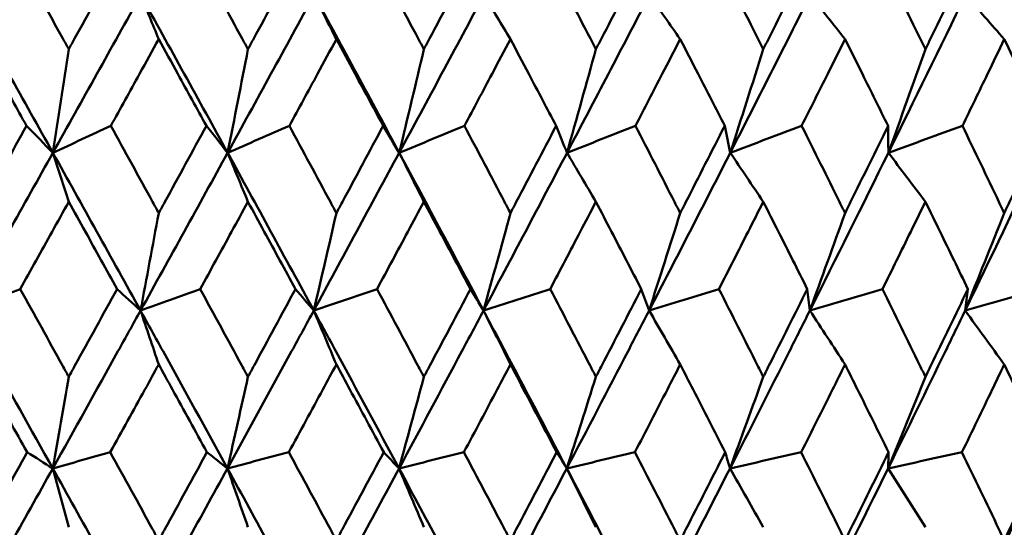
# Model space of a CAD drawing. Header units: millimetres. Extents: x 113 to 2969, y 62 to 2427.
# Tile 53 of 256: x 681.32 to 688.01, y 147.13 to 150.58. Entities that reach past the tile are written whole.
import ezdxf

# ---------------------------------------------------------------- set-up
doc = ezdxf.new("R2010")
doc.units = ezdxf.units.MM
doc.header["$LTSCALE"] = 12
doc.layers.add('Widoczne (ISO)', color=7, linetype='Continuous', lineweight=50)

msp = doc.modelspace()

# ---------------------------------------------------------------- linework, layer by layer
at = {"layer": 'Widoczne (ISO)'}
msp.add_circle((677.2943, 112.3297), 50, dxfattribs=at)
for points, knots in [([(681.3325, 150.9657), (681.4275, 150.7942), (681.5223, 150.6227), (681.6304, 150.4269), (681.6438, 150.4026), (681.6572, 150.3784)], [0.02983351, 0.02983351, 0.02983351, 0.02983351, 0.0889495, 0.0889495, 0.09731113, 0.09731113, 0.09731113, 0.09731113]), ([(681.6572, 150.3784), (681.6705, 150.4025), (681.6838, 150.4267), (681.7918, 150.6225), (681.8863, 150.7941), (681.9807, 150.9657)], [0.0806421, 0.0806421, 0.0806421, 0.0806421, 0.08897282, 0.08897282, 0.14811965, 0.14811965, 0.14811965, 0.14811965]), ([(682.5544, 150.9657), (682.648, 150.7942), (682.7414, 150.6227), (682.8478, 150.4269), (682.861, 150.4026), (682.8741, 150.3784)], [0.02983351, 0.02983351, 0.02983351, 0.02983351, 0.0889495, 0.0889495, 0.09731113, 0.09731113, 0.09731113, 0.09731113]), ([(682.8741, 150.3784), (682.8873, 150.4025), (682.9004, 150.4267), (683.0066, 150.6225), (683.0996, 150.7941), (683.1923, 150.9657)], [0.0806421, 0.0806421, 0.0806421, 0.0806421, 0.08897282, 0.08897282, 0.14811965, 0.14811965, 0.14811965, 0.14811965]), ([(683.7557, 150.9657), (683.8475, 150.7942), (683.939, 150.6227), (684.0432, 150.4269), (684.0562, 150.4026), (684.0691, 150.3784)], [0.02983351, 0.02983351, 0.02983351, 0.02983351, 0.0889495, 0.0889495, 0.09731113, 0.09731113, 0.09731113, 0.09731113]), ([(684.0691, 150.3784), (684.0819, 150.4025), (684.0948, 150.4267), (684.1989, 150.6225), (684.2899, 150.7941), (684.3806, 150.9657)], [0.0806421, 0.0806421, 0.0806421, 0.0806421, 0.08897282, 0.08897282, 0.14811965, 0.14811965, 0.14811965, 0.14811965]), ([(684.9314, 150.9657), (685.021, 150.7942), (685.1104, 150.6227), (685.2121, 150.4269), (685.2247, 150.4026), (685.2373, 150.3784)], [0.02983351, 0.02983351, 0.02983351, 0.02983351, 0.0889495, 0.0889495, 0.09731113, 0.09731113, 0.09731113, 0.09731113]), ([(685.2373, 150.3784), (685.2498, 150.4025), (685.2623, 150.4267), (685.3639, 150.6225), (685.4526, 150.7941), (685.541, 150.9657)], [0.0806421, 0.0806421, 0.0806421, 0.0806421, 0.08897282, 0.08897282, 0.14811965, 0.14811965, 0.14811965, 0.14811965]), ([(686.0769, 150.9657), (686.1641, 150.7942), (686.2509, 150.6227), (686.3497, 150.4269), (686.3619, 150.4026), (686.3741, 150.3784)], [0.02983351, 0.02983351, 0.02983351, 0.02983351, 0.0889495, 0.0889495, 0.09731113, 0.09731113, 0.09731113, 0.09731113]), ([(686.3741, 150.3784), (686.3863, 150.4025), (686.3985, 150.4267), (686.497, 150.6225), (686.5831, 150.7941), (686.6688, 150.9657)], [0.0806421, 0.0806421, 0.0806421, 0.0806421, 0.08897282, 0.08897282, 0.14811965, 0.14811965, 0.14811965, 0.14811965]), ([(687.1879, 150.9657), (687.2722, 150.7942), (687.3561, 150.6227), (687.4515, 150.4269), (687.4633, 150.4026), (687.4751, 150.3784)], [0.02983351, 0.02983351, 0.02983351, 0.02983351, 0.0889495, 0.0889495, 0.09731113, 0.09731113, 0.09731113, 0.09731113]), ([(687.4751, 150.3784), (687.4869, 150.4025), (687.4987, 150.4267), (687.5938, 150.6225), (687.6769, 150.7941), (687.7596, 150.9657)], [0.0806421, 0.0806421, 0.0806421, 0.0806421, 0.08897282, 0.08897282, 0.14811965, 0.14811965, 0.14811965, 0.14811965]), ([(681.3703, 149.8592), (681.3049, 149.9766), (681.2393, 150.0939), (681.1298, 150.2897), (681.0859, 150.3682), (681.0419, 150.4467)], [0.02104899, 0.02104899, 0.02104899, 0.02104899, 0.0615671, 0.0615671, 0.08866561, 0.08866561, 0.08866561, 0.08866561]), ([(682.2681, 150.4467), (682.2248, 150.3682), (682.1814, 150.2898), (682.0731, 150.094), (682.0081, 149.9766), (681.9431, 149.8592)], [0.03448054, 0.03448054, 0.03448054, 0.03448054, 0.06157222, 0.06157222, 0.10209717, 0.10209717, 0.10209717, 0.10209717]), ([(682.5917, 149.8592), (682.5272, 149.9766), (682.4627, 150.0939), (682.3547, 150.2897), (682.3115, 150.3682), (682.2681, 150.4467)], [0.02104899, 0.02104899, 0.02104899, 0.02104899, 0.0615671, 0.0615671, 0.08866561, 0.08866561, 0.08866561, 0.08866561]), ([(683.4746, 150.4467), (683.4321, 150.3682), (683.3895, 150.2898), (683.2831, 150.094), (683.2193, 149.9766), (683.1553, 149.8592)], [0.03448054, 0.03448054, 0.03448054, 0.03448054, 0.06157222, 0.06157222, 0.10209717, 0.10209717, 0.10209717, 0.10209717]), ([(683.7922, 149.8592), (683.729, 149.9766), (683.6656, 150.0939), (683.5597, 150.2897), (683.5172, 150.3682), (683.4746, 150.4467)], [0.02104899, 0.02104899, 0.02104899, 0.02104899, 0.0615671, 0.0615671, 0.08866561, 0.08866561, 0.08866561, 0.08866561]), ([(684.6568, 150.4467), (684.6152, 150.3682), (684.5736, 150.2898), (684.4695, 150.094), (684.407, 149.9766), (684.3445, 149.8592)], [0.03448054, 0.03448054, 0.03448054, 0.03448054, 0.06157222, 0.06157222, 0.10209717, 0.10209717, 0.10209717, 0.10209717]), ([(684.9671, 149.8592), (684.9053, 149.9766), (684.8435, 150.0939), (684.74, 150.2897), (684.6984, 150.3682), (684.6568, 150.4467)], [0.02104899, 0.02104899, 0.02104899, 0.02104899, 0.0615671, 0.0615671, 0.08866561, 0.08866561, 0.08866561, 0.08866561]), ([(685.8099, 150.4467), (685.7694, 150.3682), (685.7289, 150.2898), (685.6276, 150.094), (685.5667, 149.9766), (685.5057, 149.8592)], [0.03448054, 0.03448054, 0.03448054, 0.03448054, 0.06157222, 0.06157222, 0.10209717, 0.10209717, 0.10209717, 0.10209717]), ([(686.1117, 149.8592), (686.0517, 149.9766), (685.9915, 150.0939), (685.8908, 150.2897), (685.8504, 150.3682), (685.8099, 150.4467)], [0.02104899, 0.02104899, 0.02104899, 0.02104899, 0.0615671, 0.0615671, 0.08866561, 0.08866561, 0.08866561, 0.08866561]), ([(686.9294, 150.4467), (686.8902, 150.3682), (686.8509, 150.2898), (686.7527, 150.094), (686.6937, 149.9766), (686.6346, 149.8592)], [0.03448054, 0.03448054, 0.03448054, 0.03448054, 0.06157222, 0.06157222, 0.10209717, 0.10209717, 0.10209717, 0.10209717]), ([(687.2214, 149.8592), (687.1634, 149.9766), (687.1052, 150.0939), (687.0077, 150.2897), (686.9686, 150.3682), (686.9294, 150.4467)], [0.02104899, 0.02104899, 0.02104899, 0.02104899, 0.0615671, 0.0615671, 0.08866561, 0.08866561, 0.08866561, 0.08866561]), ([(688.0108, 150.4467), (687.9731, 150.3682), (687.9352, 150.2898), (687.8406, 150.094), (687.7837, 149.9766), (687.7266, 149.8592)], [0.03448054, 0.03448054, 0.03448054, 0.03448054, 0.06157222, 0.06157222, 0.10209717, 0.10209717, 0.10209717, 0.10209717]), ([(688.292, 149.8592), (688.2362, 149.9766), (688.1802, 150.0939), (688.0863, 150.2897), (688.0486, 150.3682), (688.0108, 150.4467)], [0.02104899, 0.02104899, 0.02104899, 0.02104899, 0.0615671, 0.0615671, 0.08866561, 0.08866561, 0.08866561, 0.08866561]), ([(681.0419, 149.2669), (681.0559, 149.2921), (681.0699, 149.3173), (681.1795, 149.5147), (681.275, 149.687), (681.3703, 149.8592)], [0.07597559, 0.07597559, 0.07597559, 0.07597559, 0.08464777, 0.08464777, 0.14401425, 0.14401425, 0.14401425, 0.14401425]), ([(681.9431, 149.8592), (682.0378, 149.687), (682.1323, 149.5148), (682.2405, 149.3174), (682.2543, 149.2922), (682.2681, 149.2669)], [0.02530969, 0.02530969, 0.02530969, 0.02530969, 0.08465152, 0.08465152, 0.09334823, 0.09334823, 0.09334823, 0.09334823]), ([(682.2681, 149.2669), (682.2819, 149.2921), (682.2957, 149.3173), (682.4037, 149.5147), (682.4978, 149.687), (682.5917, 149.8592)], [0.07597559, 0.07597559, 0.07597559, 0.07597559, 0.08464777, 0.08464777, 0.14401425, 0.14401425, 0.14401425, 0.14401425]), ([(683.1553, 149.8592), (683.2484, 149.687), (683.3413, 149.5148), (683.4475, 149.3174), (683.4611, 149.2922), (683.4746, 149.2669)], [0.02530969, 0.02530969, 0.02530969, 0.02530969, 0.08465152, 0.08465152, 0.09334823, 0.09334823, 0.09334823, 0.09334823]), ([(683.4746, 149.2669), (683.4882, 149.2921), (683.5017, 149.3173), (683.6078, 149.5147), (683.7001, 149.687), (683.7922, 149.8592)], [0.07597559, 0.07597559, 0.07597559, 0.07597559, 0.08464777, 0.08464777, 0.14401425, 0.14401425, 0.14401425, 0.14401425]), ([(684.3445, 149.8592), (684.4355, 149.687), (684.5264, 149.5148), (684.6303, 149.3174), (684.6435, 149.2922), (684.6568, 149.2669)], [0.02530969, 0.02530969, 0.02530969, 0.02530969, 0.08465152, 0.08465152, 0.09334823, 0.09334823, 0.09334823, 0.09334823]), ([(684.6568, 149.2669), (684.67, 149.2921), (684.6833, 149.3173), (684.7869, 149.5147), (684.8772, 149.687), (684.9671, 149.8592)], [0.07597559, 0.07597559, 0.07597559, 0.07597559, 0.08464777, 0.08464777, 0.14401425, 0.14401425, 0.14401425, 0.14401425]), ([(685.5057, 149.8592), (685.5945, 149.687), (685.683, 149.5148), (685.7841, 149.3174), (685.797, 149.2922), (685.8099, 149.2669)], [0.02530969, 0.02530969, 0.02530969, 0.02530969, 0.08465152, 0.08465152, 0.09334823, 0.09334823, 0.09334823, 0.09334823]), ([(685.8099, 149.2669), (685.8228, 149.2921), (685.8356, 149.3173), (685.9365, 149.5147), (686.0243, 149.687), (686.1117, 149.8592)], [0.07597559, 0.07597559, 0.07597559, 0.07597559, 0.08464777, 0.08464777, 0.14401425, 0.14401425, 0.14401425, 0.14401425]), ([(686.6346, 149.8592), (686.7207, 149.687), (686.8064, 149.5148), (686.9044, 149.3174), (686.9169, 149.2922), (686.9294, 149.2669)], [0.02530969, 0.02530969, 0.02530969, 0.02530969, 0.08465152, 0.08465152, 0.09334823, 0.09334823, 0.09334823, 0.09334823]), ([(686.9294, 149.2669), (686.9418, 149.2921), (686.9543, 149.3173), (687.052, 149.5147), (687.1369, 149.687), (687.2214, 149.8592)], [0.07597559, 0.07597559, 0.07597559, 0.07597559, 0.08464777, 0.08464777, 0.14401425, 0.14401425, 0.14401425, 0.14401425]), ([(687.7266, 149.8592), (687.8097, 149.687), (687.8924, 149.5148), (687.9867, 149.3174), (687.9988, 149.2922), (688.0108, 149.2669)], [0.02530969, 0.02530969, 0.02530969, 0.02530969, 0.08465152, 0.08465152, 0.09334823, 0.09334823, 0.09334823, 0.09334823]), ([(688.0108, 149.2669), (688.0229, 149.2921), (688.0349, 149.3173), (688.129, 149.5147), (688.2107, 149.687), (688.292, 149.8592)], [0.07597559, 0.07597559, 0.07597559, 0.07597559, 0.08464777, 0.08464777, 0.14401425, 0.14401425, 0.14401425, 0.14401425]), ([(681.6572, 149.3439), (681.6196, 149.2763), (681.582, 149.2086), (681.4722, 149.0112), (681.4, 148.8815), (681.3277, 148.7518)], [0.03825175, 0.03825175, 0.03825175, 0.03825175, 0.06160817, 0.06160817, 0.10638617, 0.10638617, 0.10638617, 0.10638617]), ([(681.9854, 148.7518), (681.9137, 148.8815), (681.8419, 149.0112), (681.7324, 149.2086), (681.6948, 149.2763), (681.6572, 149.3439)], [0.01681985, 0.01681985, 0.01681985, 0.01681985, 0.06159108, 0.06159108, 0.08495433, 0.08495433, 0.08495433, 0.08495433]), ([(682.8741, 149.3439), (682.8371, 149.2763), (682.8001, 149.2086), (682.6921, 149.0112), (682.6209, 148.8815), (682.5497, 148.7518)], [0.03825175, 0.03825175, 0.03825175, 0.03825175, 0.06160817, 0.06160817, 0.10638617, 0.10638617, 0.10638617, 0.10638617]), ([(683.197, 148.7518), (683.1265, 148.8815), (683.0558, 149.0112), (682.9481, 149.2086), (682.9111, 149.2763), (682.8741, 149.3439)], [0.01681985, 0.01681985, 0.01681985, 0.01681985, 0.06159108, 0.06159108, 0.08495433, 0.08495433, 0.08495433, 0.08495433]), ([(684.0691, 149.3439), (684.0328, 149.2763), (683.9965, 149.2086), (683.8906, 149.0112), (683.8209, 148.8815), (683.751, 148.7518)], [0.03825175, 0.03825175, 0.03825175, 0.03825175, 0.06160817, 0.06160817, 0.10638617, 0.10638617, 0.10638617, 0.10638617]), ([(684.3852, 148.7518), (684.3162, 148.8815), (684.247, 149.0112), (684.1415, 149.2086), (684.1053, 149.2763), (684.0691, 149.3439)], [0.01681985, 0.01681985, 0.01681985, 0.01681985, 0.06159108, 0.06159108, 0.08495433, 0.08495433, 0.08495433, 0.08495433]), ([(685.2373, 149.3439), (685.2019, 149.2763), (685.1665, 149.2086), (685.0632, 149.0112), (684.9951, 148.8815), (684.9268, 148.7518)], [0.03825175, 0.03825175, 0.03825175, 0.03825175, 0.06160817, 0.06160817, 0.10638617, 0.10638617, 0.10638617, 0.10638617]), ([(685.5454, 148.7518), (685.4782, 148.8815), (685.4108, 149.0112), (685.3079, 149.2086), (685.2726, 149.2763), (685.2373, 149.3439)], [0.01681985, 0.01681985, 0.01681985, 0.01681985, 0.06159108, 0.06159108, 0.08495433, 0.08495433, 0.08495433, 0.08495433]), ([(686.3741, 149.3439), (686.3398, 149.2763), (686.3054, 149.2086), (686.205, 149.0112), (686.1389, 148.8815), (686.0726, 148.7518)], [0.03825175, 0.03825175, 0.03825175, 0.03825175, 0.06160817, 0.06160817, 0.10638617, 0.10638617, 0.10638617, 0.10638617]), ([(686.6731, 148.7518), (686.6079, 148.8815), (686.5425, 149.0112), (686.4427, 149.2086), (686.4085, 149.2763), (686.3741, 149.3439)], [0.01681985, 0.01681985, 0.01681985, 0.01681985, 0.06159108, 0.06159108, 0.08495433, 0.08495433, 0.08495433, 0.08495433]), ([(687.4751, 149.3439), (687.442, 149.2763), (687.4088, 149.2086), (687.3117, 149.0112), (687.2478, 148.8815), (687.1836, 148.7518)], [0.03825175, 0.03825175, 0.03825175, 0.03825175, 0.06160817, 0.06160817, 0.10638617, 0.10638617, 0.10638617, 0.10638617]), ([(687.7638, 148.7518), (687.7009, 148.8815), (687.6378, 149.0112), (687.5414, 149.2086), (687.5083, 149.2763), (687.4751, 149.3439)], [0.01681985, 0.01681985, 0.01681985, 0.01681985, 0.06159108, 0.06159108, 0.08495433, 0.08495433, 0.08495433, 0.08495433]), ([(681.3277, 148.7518), (681.4235, 148.5788), (681.5192, 148.4057), (681.6289, 148.2071), (681.643, 148.1816), (681.6572, 148.156)], [0.02053386, 0.02053386, 0.02053386, 0.02053386, 0.08016461, 0.08016461, 0.08898694, 0.08898694, 0.08898694, 0.08898694]), ([(681.6572, 148.156), (681.6713, 148.1815), (681.6854, 148.207), (681.795, 148.4056), (681.8903, 148.5787), (681.9854, 148.7518)], [0.07138254, 0.07138254, 0.07138254, 0.07138254, 0.08018544, 0.08018544, 0.13983561, 0.13983561, 0.13983561, 0.13983561]), ([(682.5497, 148.7518), (682.6441, 148.5788), (682.7384, 148.4057), (682.8463, 148.2071), (682.8602, 148.1816), (682.8741, 148.156)], [0.02053386, 0.02053386, 0.02053386, 0.02053386, 0.08016461, 0.08016461, 0.08898694, 0.08898694, 0.08898694, 0.08898694]), ([(682.8741, 148.156), (682.888, 148.1815), (682.9019, 148.207), (683.0097, 148.4056), (683.1035, 148.5787), (683.197, 148.7518)], [0.07138254, 0.07138254, 0.07138254, 0.07138254, 0.08018544, 0.08018544, 0.13983561, 0.13983561, 0.13983561, 0.13983561]), ([(683.751, 148.7518), (683.8436, 148.5788), (683.936, 148.4057), (684.0418, 148.2071), (684.0554, 148.1816), (684.0691, 148.156)], [0.02053386, 0.02053386, 0.02053386, 0.02053386, 0.08016461, 0.08016461, 0.08898694, 0.08898694, 0.08898694, 0.08898694]), ([(684.0691, 148.156), (684.0827, 148.1815), (684.0963, 148.207), (684.2019, 148.4056), (684.2937, 148.5787), (684.3852, 148.7518)], [0.07138254, 0.07138254, 0.07138254, 0.07138254, 0.08018544, 0.08018544, 0.13983561, 0.13983561, 0.13983561, 0.13983561]), ([(684.9268, 148.7518), (685.0173, 148.5788), (685.1075, 148.4057), (685.2107, 148.2071), (685.224, 148.1816), (685.2373, 148.156)], [0.02053386, 0.02053386, 0.02053386, 0.02053386, 0.08016461, 0.08016461, 0.08898694, 0.08898694, 0.08898694, 0.08898694]), ([(685.2373, 148.156), (685.2505, 148.1815), (685.2638, 148.207), (685.3668, 148.4056), (685.4563, 148.5787), (685.5454, 148.7518)], [0.07138254, 0.07138254, 0.07138254, 0.07138254, 0.08018544, 0.08018544, 0.13983561, 0.13983561, 0.13983561, 0.13983561]), ([(686.0726, 148.7518), (686.1605, 148.5788), (686.2481, 148.4057), (686.3483, 148.2071), (686.3612, 148.1816), (686.3741, 148.156)], [0.02053386, 0.02053386, 0.02053386, 0.02053386, 0.08016461, 0.08016461, 0.08898694, 0.08898694, 0.08898694, 0.08898694]), ([(686.3741, 148.156), (686.387, 148.1815), (686.3999, 148.207), (686.4999, 148.4056), (686.5867, 148.5787), (686.6731, 148.7518)], [0.07138254, 0.07138254, 0.07138254, 0.07138254, 0.08018544, 0.08018544, 0.13983561, 0.13983561, 0.13983561, 0.13983561]), ([(687.1836, 148.7518), (687.2687, 148.5788), (687.3534, 148.4057), (687.4502, 148.2071), (687.4627, 148.1816), (687.4751, 148.156)], [0.02053386, 0.02053386, 0.02053386, 0.02053386, 0.08016461, 0.08016461, 0.08898694, 0.08898694, 0.08898694, 0.08898694]), ([(687.4751, 148.156), (687.4876, 148.1815), (687.5, 148.207), (687.5966, 148.4056), (687.6804, 148.5787), (687.7638, 148.7518)], [0.07138254, 0.07138254, 0.07138254, 0.07138254, 0.08018544, 0.08018544, 0.13983561, 0.13983561, 0.13983561, 0.13983561]), ([(681.5486, 147.5347), (681.4006, 147.7998), (681.2524, 148.0647), (681.0522, 148.4216), (681.0006, 148.5136), (680.949, 148.6056)], [0.3692784, 0.3692784, 0.3692784, 0.3692784, 0.4608442, 0.4608442, 0.492629, 0.492629, 0.492629, 0.492629]), ([(681.5486, 147.5347), (681.6967, 147.7998), (681.8443, 148.0647), (682.0426, 148.4216), (682.0937, 148.5136), (682.1447, 148.6056)], [0.3692784, 0.3692784, 0.3692784, 0.3692784, 0.4608442, 0.4608442, 0.492629, 0.492629, 0.492629, 0.492629]), ([(682.7352, 147.5347), (682.5897, 147.7998), (682.4437, 148.0647), (682.2465, 148.4216), (682.1956, 148.5136), (682.1447, 148.6056)], [0.3692784, 0.3692784, 0.3692784, 0.3692784, 0.4608442, 0.4608442, 0.492629, 0.492629, 0.492629, 0.492629]), ([(682.7352, 147.5347), (682.881, 147.7998), (683.0262, 148.0647), (683.2211, 148.4216), (683.2712, 148.5136), (683.3213, 148.6056)], [0.3692784, 0.3692784, 0.3692784, 0.3692784, 0.4608442, 0.4608442, 0.492629, 0.492629, 0.492629, 0.492629]), ([(683.9004, 147.5347), (683.7579, 147.7998), (683.6147, 148.0647), (683.4213, 148.4216), (683.3713, 148.5136), (683.3213, 148.6056)], [0.3692784, 0.3692784, 0.3692784, 0.3692784, 0.4608442, 0.4608442, 0.492629, 0.492629, 0.492629, 0.492629]), ([(683.9004, 147.5347), (684.0432, 147.7998), (684.1854, 148.0647), (684.3761, 148.4216), (684.4252, 148.5136), (684.4742, 148.6056)], [0.3692784, 0.3692784, 0.3692784, 0.3692784, 0.4608442, 0.4608442, 0.492629, 0.492629, 0.492629, 0.492629]), ([(685.0396, 147.5347), (684.9005, 147.7998), (684.7608, 148.0647), (684.5718, 148.4216), (684.523, 148.5136), (684.4742, 148.6056)], [0.3692784, 0.3692784, 0.3692784, 0.3692784, 0.4608442, 0.4608442, 0.492629, 0.492629, 0.492629, 0.492629]), ([(685.0396, 147.5347), (685.1789, 147.7998), (685.3175, 148.0647), (685.5032, 148.4216), (685.551, 148.5136), (685.5986, 148.6056)], [0.3692784, 0.3692784, 0.3692784, 0.3692784, 0.4608442, 0.4608442, 0.492629, 0.492629, 0.492629, 0.492629]), ([(686.1481, 147.5347), (686.2834, 147.7998), (686.4179, 148.0647), (686.5979, 148.4216), (686.6442, 148.5136), (686.6904, 148.6056)], [0.3692784, 0.3692784, 0.3692784, 0.3692784, 0.4608442, 0.4608442, 0.492629, 0.492629, 0.492629, 0.492629]), ([(687.2217, 147.5347), (687.3524, 147.7998), (687.4822, 148.0647), (687.6558, 148.4216), (687.7005, 148.5136), (687.745, 148.6056)], [0.3692784, 0.3692784, 0.3692784, 0.3692784, 0.4608442, 0.4608442, 0.492629, 0.492629, 0.492629, 0.492629]), ([(681.3741, 147.6442), (681.295, 147.7862), (681.2159, 147.9282), (681.1051, 148.1267), (681.0735, 148.1832), (681.0419, 148.2397)], [0.01259731, 0.01259731, 0.01259731, 0.01259731, 0.06159863, 0.06159863, 0.08110666, 0.08110666, 0.08110666, 0.08110666]), ([(682.2681, 148.2397), (682.237, 148.1832), (682.2058, 148.1267), (682.0963, 147.9282), (682.0179, 147.7862), (681.9393, 147.6442)], [0.04208868, 0.04208868, 0.04208868, 0.04208868, 0.06158988, 0.06158988, 0.11059803, 0.11059803, 0.11059803, 0.11059803]), ([(682.5954, 147.6442), (682.5176, 147.7862), (682.4396, 147.9282), (682.3304, 148.1267), (682.2992, 148.1832), (682.2681, 148.2397)], [0.01259731, 0.01259731, 0.01259731, 0.01259731, 0.06159863, 0.06159863, 0.08110666, 0.08110666, 0.08110666, 0.08110666]), ([(683.4746, 148.2397), (683.4441, 148.1832), (683.4135, 148.1267), (683.3059, 147.9282), (683.2289, 147.7862), (683.1517, 147.6442)], [0.04208868, 0.04208868, 0.04208868, 0.04208868, 0.06158988, 0.06158988, 0.11059803, 0.11059803, 0.11059803, 0.11059803]), ([(683.7959, 147.6442), (683.7195, 147.7862), (683.643, 147.9282), (683.5358, 148.1267), (683.5052, 148.1832), (683.4746, 148.2397)], [0.01259731, 0.01259731, 0.01259731, 0.01259731, 0.06159863, 0.06159863, 0.08110666, 0.08110666, 0.08110666, 0.08110666]), ([(684.6568, 148.2397), (684.6269, 148.1832), (684.597, 148.1267), (684.4918, 147.9282), (684.4164, 147.7862), (684.3408, 147.6442)], [0.04208868, 0.04208868, 0.04208868, 0.04208868, 0.06158988, 0.06158988, 0.11059803, 0.11059803, 0.11059803, 0.11059803]), ([(684.9706, 147.6442), (684.8961, 147.7862), (684.8213, 147.9282), (684.7166, 148.1267), (684.6867, 148.1832), (684.6568, 148.2397)], [0.01259731, 0.01259731, 0.01259731, 0.01259731, 0.06159863, 0.06159863, 0.08110666, 0.08110666, 0.08110666, 0.08110666]), ([(685.8099, 148.2397), (685.7808, 148.1832), (685.7517, 148.1267), (685.6493, 147.9282), (685.5759, 147.7862), (685.5022, 147.6442)], [0.04208868, 0.04208868, 0.04208868, 0.04208868, 0.06158988, 0.06158988, 0.11059803, 0.11059803, 0.11059803, 0.11059803]), ([(686.1151, 147.6442), (686.0427, 147.7862), (685.97, 147.9282), (685.868, 148.1267), (685.839, 148.1832), (685.8099, 148.2397)], [0.01259731, 0.01259731, 0.01259731, 0.01259731, 0.06159863, 0.06159863, 0.08110666, 0.08110666, 0.08110666, 0.08110666]), ([(686.9294, 148.2397), (686.9012, 148.1832), (686.873, 148.1267), (686.7738, 147.9282), (686.7026, 147.7862), (686.6312, 147.6442)], [0.04208868, 0.04208868, 0.04208868, 0.04208868, 0.06158988, 0.06158988, 0.11059803, 0.11059803, 0.11059803, 0.11059803]), ([(687.2248, 147.6442), (687.1547, 147.7862), (687.0844, 147.9282), (686.9857, 148.1267), (686.9576, 148.1832), (686.9294, 148.2397)], [0.01259731, 0.01259731, 0.01259731, 0.01259731, 0.06159863, 0.06159863, 0.08110666, 0.08110666, 0.08110666, 0.08110666]), ([(688.0108, 148.2397), (687.9837, 148.1832), (687.9565, 148.1267), (687.8609, 147.9282), (687.7923, 147.7862), (687.7233, 147.6442)], [0.04208868, 0.04208868, 0.04208868, 0.04208868, 0.06158988, 0.06158988, 0.11059803, 0.11059803, 0.11059803, 0.11059803]), ([(688.2953, 147.6442), (688.2278, 147.7862), (688.1601, 147.9282), (688.0651, 148.1267), (688.038, 148.1832), (688.0108, 148.2397)], [0.01259731, 0.01259731, 0.01259731, 0.01259731, 0.06159863, 0.06159863, 0.08110666, 0.08110666, 0.08110666, 0.08110666]), ([(681.0419, 147.0462), (681.056, 147.0715), (681.0701, 147.0968), (681.181, 147.2961), (681.2776, 147.4702), (681.3741, 147.6442)], [0.06686277, 0.06686277, 0.06686277, 0.06686277, 0.07557848, 0.07557848, 0.13558897, 0.13558897, 0.13558897, 0.13558897]), ([(681.9393, 147.6442), (682.0352, 147.4702), (682.1309, 147.2962), (682.2403, 147.0969), (682.2542, 147.0715), (682.2681, 147.0462)], [0.01556037, 0.01556037, 0.01556037, 0.01556037, 0.07555527, 0.07555527, 0.08428623, 0.08428623, 0.08428623, 0.08428623]), ([(682.2681, 147.0462), (682.282, 147.0715), (682.2958, 147.0968), (682.4052, 147.2961), (682.5004, 147.4702), (682.5954, 147.6442)], [0.06686277, 0.06686277, 0.06686277, 0.06686277, 0.07557848, 0.07557848, 0.13558897, 0.13558897, 0.13558897, 0.13558897]), ([(683.1517, 147.6442), (683.2459, 147.4702), (683.3399, 147.2962), (683.4474, 147.0969), (683.461, 147.0715), (683.4746, 147.0462)], [0.01556037, 0.01556037, 0.01556037, 0.01556037, 0.07555527, 0.07555527, 0.08428623, 0.08428623, 0.08428623, 0.08428623]), ([(683.4746, 147.0462), (683.4883, 147.0715), (683.5019, 147.0968), (683.6092, 147.2961), (683.7027, 147.4702), (683.7959, 147.6442)], [0.06686277, 0.06686277, 0.06686277, 0.06686277, 0.07557848, 0.07557848, 0.13558897, 0.13558897, 0.13558897, 0.13558897]), ([(684.3408, 147.6442), (684.4331, 147.4702), (684.525, 147.2962), (684.6301, 147.0969), (684.6435, 147.0715), (684.6568, 147.0462)], [0.01556037, 0.01556037, 0.01556037, 0.01556037, 0.07555527, 0.07555527, 0.08428623, 0.08428623, 0.08428623, 0.08428623]), ([(684.6568, 147.0462), (684.6701, 147.0715), (684.6834, 147.0968), (684.7883, 147.2961), (684.8796, 147.4702), (684.9706, 147.6442)], [0.06686277, 0.06686277, 0.06686277, 0.06686277, 0.07557848, 0.07557848, 0.13558897, 0.13558897, 0.13558897, 0.13558897]), ([(685.5022, 147.6442), (685.5921, 147.4702), (685.6816, 147.2962), (685.7839, 147.0969), (685.7969, 147.0715), (685.8099, 147.0462)], [0.01556037, 0.01556037, 0.01556037, 0.01556037, 0.07555527, 0.07555527, 0.08428623, 0.08428623, 0.08428623, 0.08428623]), ([(685.8099, 147.0462), (685.8229, 147.0715), (685.8358, 147.0968), (685.9379, 147.2961), (686.0267, 147.4702), (686.1151, 147.6442)], [0.06686277, 0.06686277, 0.06686277, 0.06686277, 0.07557848, 0.07557848, 0.13558897, 0.13558897, 0.13558897, 0.13558897]), ([(686.6312, 147.6442), (686.7183, 147.4702), (686.8052, 147.2962), (686.9042, 147.0969), (686.9168, 147.0715), (686.9294, 147.0462)], [0.01556037, 0.01556037, 0.01556037, 0.01556037, 0.07555527, 0.07555527, 0.08428623, 0.08428623, 0.08428623, 0.08428623]), ([(686.9294, 147.0462), (686.9419, 147.0715), (686.9545, 147.0968), (687.0533, 147.2961), (687.1392, 147.4702), (687.2248, 147.6442)], [0.06686277, 0.06686277, 0.06686277, 0.06686277, 0.07557848, 0.07557848, 0.13558897, 0.13558897, 0.13558897, 0.13558897]), ([(687.7233, 147.6442), (687.8074, 147.4702), (687.8911, 147.2962), (687.9866, 147.0969), (687.9987, 147.0715), (688.0108, 147.0462)], [0.01556037, 0.01556037, 0.01556037, 0.01556037, 0.07555527, 0.07555527, 0.08428623, 0.08428623, 0.08428623, 0.08428623]), ([(688.0108, 147.0462), (688.0229, 147.0715), (688.035, 147.0968), (688.1302, 147.2961), (688.213, 147.4702), (688.2953, 147.6442)], [0.06686277, 0.06686277, 0.06686277, 0.06686277, 0.07557848, 0.07557848, 0.13558897, 0.13558897, 0.13558897, 0.13558897])]:
    msp.add_open_spline(points, degree=3, knots=knots, dxfattribs=at)
for points in [[(681.5494, 149.6763), (681.3503, 150.033), (681.1505, 150.3896), (680.9499, 150.7462)], [(681.5494, 149.6763), (681.7488, 150.033), (681.9477, 150.3896), (682.1459, 150.7462)], [(682.7363, 149.6763), (682.5405, 150.033), (682.3436, 150.3896), (682.1459, 150.7462)], [(682.2681, 150.4467), (682.2274, 150.5466), (682.1867, 150.6465), (682.1459, 150.7462)], [(682.7363, 149.6763), (682.9326, 150.033), (683.1281, 150.3896), (683.3228, 150.7462)], [(683.9017, 149.6763), (683.7099, 150.033), (683.5169, 150.3896), (683.3228, 150.7462)], [(683.4746, 150.4467), (683.4241, 150.5466), (683.3734, 150.6465), (683.3228, 150.7462)], [(683.9017, 149.6763), (684.0941, 150.033), (684.2855, 150.3896), (684.4759, 150.7462)], [(684.6568, 150.4467), (684.5965, 150.5466), (684.5362, 150.6465), (684.4759, 150.7462)], [(685.0411, 149.6763), (685.2288, 150.033), (685.4153, 150.3896), (685.6007, 150.7462)], [(685.8099, 150.4467), (685.7402, 150.5466), (685.6705, 150.6465), (685.6007, 150.7462)], [(686.1498, 149.6763), (686.3321, 150.033), (686.5131, 150.3896), (686.6927, 150.7462)], [(686.9294, 150.4467), (686.8505, 150.5466), (686.7716, 150.6465), (686.6927, 150.7462)], [(687.2237, 149.6763), (687.3998, 150.033), (687.5745, 150.3896), (687.7476, 150.7462)], [(688.0108, 150.4467), (687.9231, 150.5466), (687.8354, 150.6465), (687.7476, 150.7462)], [(681.6572, 150.3784), (681.6214, 150.1438), (681.5855, 149.9097), (681.5494, 149.6763)], [(682.8741, 150.3784), (682.8284, 150.1438), (682.7825, 149.9097), (682.7363, 149.6763)], [(684.0691, 150.3784), (684.0136, 150.1438), (683.9578, 149.9097), (683.9017, 149.6763)], [(685.2373, 150.3784), (685.1722, 150.1438), (685.1068, 149.9097), (685.0411, 149.6763)], [(686.3741, 150.3784), (686.2998, 150.1438), (686.225, 149.9097), (686.1498, 149.6763)], [(687.4751, 150.3784), (687.3918, 150.1438), (687.3079, 149.9097), (687.2237, 149.6763)], [(681.5494, 149.6763), (681.4898, 149.7373), (681.4301, 149.7983), (681.3703, 149.8592)], [(681.5494, 149.6763), (681.6806, 149.7373), (681.8118, 149.7983), (681.9431, 149.8592)], [(682.7363, 149.6763), (682.6882, 149.7373), (682.64, 149.7983), (682.5917, 149.8592)], [(682.7363, 149.6763), (682.876, 149.7373), (683.0156, 149.7983), (683.1553, 149.8592)], [(683.9017, 149.6763), (683.8653, 149.7373), (683.8288, 149.7983), (683.7922, 149.8592)], [(683.9017, 149.6763), (684.0493, 149.7373), (684.1969, 149.7983), (684.3445, 149.8592)], [(685.0411, 149.6763), (685.0165, 149.7373), (684.9918, 149.7983), (684.9671, 149.8592)], [(685.0411, 149.6763), (685.1959, 149.7373), (685.3508, 149.7983), (685.5057, 149.8592)], [(686.1498, 149.6763), (686.1372, 149.7373), (686.1244, 149.7983), (686.1117, 149.8592)], [(686.1498, 149.6763), (686.3114, 149.7373), (686.473, 149.7983), (686.6346, 149.8592)], [(687.2237, 149.6763), (687.223, 149.7373), (687.2222, 149.7983), (687.2214, 149.8592)], [(687.2237, 149.6763), (687.3913, 149.7373), (687.559, 149.7983), (687.7266, 149.8592)], [(680.949, 148.6056), (681.1496, 148.9624), (681.3498, 149.3194), (681.5494, 149.6763)], [(682.1447, 148.6056), (681.9471, 148.9624), (681.7487, 149.3194), (681.5494, 149.6763)], [(681.6572, 149.3439), (681.6213, 149.4549), (681.5854, 149.5657), (681.5494, 149.6763)], [(682.1447, 148.6056), (682.3426, 148.9624), (682.5399, 149.3194), (682.7363, 149.6763)], [(683.3213, 148.6056), (683.1273, 148.9624), (682.9323, 149.3194), (682.7363, 149.6763)], [(682.8741, 149.3439), (682.8282, 149.4549), (682.7823, 149.5657), (682.7363, 149.6763)], [(683.3213, 148.6056), (683.5157, 148.9624), (683.7092, 149.3194), (683.9017, 149.6763)], [(684.4742, 148.6056), (684.2846, 148.9624), (684.0937, 149.3194), (683.9017, 149.6763)], [(684.0691, 149.3439), (684.0133, 149.4549), (683.9575, 149.5657), (683.9017, 149.6763)], [(684.4742, 148.6056), (684.6642, 148.9624), (684.8532, 149.3194), (685.0411, 149.6763)], [(685.2373, 149.3439), (685.1719, 149.4549), (685.1065, 149.5657), (685.0411, 149.6763)], [(685.5986, 148.6056), (685.7837, 148.9624), (685.9674, 149.3194), (686.1498, 149.6763)], [(686.3741, 149.3439), (686.2994, 149.4549), (686.2246, 149.5657), (686.1498, 149.6763)], [(686.6904, 148.6056), (686.8696, 148.9624), (687.0474, 149.3194), (687.2237, 149.6763)], [(687.4751, 149.3439), (687.3914, 149.4549), (687.3075, 149.5657), (687.2237, 149.6763)], [(687.745, 148.6056), (687.9177, 148.9624), (688.0888, 149.3194), (688.2583, 149.6763)], [(682.2681, 149.2669), (682.2272, 149.0459), (682.186, 148.8255), (682.1447, 148.6056)], [(683.4746, 149.2669), (683.4238, 149.0459), (683.3727, 148.8255), (683.3213, 148.6056)], [(684.6568, 149.2669), (684.5962, 149.0459), (684.5353, 148.8255), (684.4742, 148.6056)], [(685.8099, 149.2669), (685.7398, 149.0459), (685.6694, 148.8255), (685.5986, 148.6056)], [(686.9294, 149.2669), (686.8501, 149.0459), (686.7704, 148.8255), (686.6904, 148.6056)], [(688.0108, 149.2669), (687.9226, 149.0459), (687.834, 148.8255), (687.745, 148.6056)], [(680.949, 148.6056), (681.0752, 148.6543), (681.2014, 148.703), (681.3277, 148.7518)], [(682.1447, 148.6056), (682.0917, 148.6543), (682.0386, 148.703), (681.9854, 148.7518)], [(682.1447, 148.6056), (682.2797, 148.6543), (682.4147, 148.703), (682.5497, 148.7518)], [(683.3213, 148.6056), (683.2799, 148.6543), (683.2385, 148.703), (683.197, 148.7518)], [(683.3213, 148.6056), (683.4645, 148.6543), (683.6078, 148.703), (683.751, 148.7518)], [(684.4742, 148.6056), (684.4445, 148.6543), (684.4149, 148.703), (684.3852, 148.7518)], [(684.4742, 148.6056), (684.625, 148.6543), (684.7759, 148.703), (684.9268, 148.7518)], [(685.5986, 148.6056), (685.5809, 148.6543), (685.5632, 148.703), (685.5454, 148.7518)], [(685.5986, 148.6056), (685.7566, 148.6543), (685.9146, 148.703), (686.0726, 148.7518)], [(686.6904, 148.6056), (686.6846, 148.6543), (686.6789, 148.703), (686.6731, 148.7518)], [(686.6904, 148.6056), (686.8548, 148.6543), (687.0192, 148.703), (687.1836, 148.7518)], [(687.745, 148.6056), (687.7513, 148.6543), (687.7575, 148.703), (687.7638, 148.7518)], [(687.745, 148.6056), (687.9152, 148.6543), (688.0854, 148.703), (688.2556, 148.7518)], [(682.2681, 148.2397), (682.227, 148.3619), (682.1859, 148.4838), (682.1447, 148.6056)], [(683.4746, 148.2397), (683.4236, 148.3619), (683.3725, 148.4838), (683.3213, 148.6056)], [(684.6568, 148.2397), (684.596, 148.3619), (684.5351, 148.4838), (684.4742, 148.6056)], [(685.8099, 148.2397), (685.7395, 148.3619), (685.6691, 148.4838), (685.5986, 148.6056)], [(686.9294, 148.2397), (686.8498, 148.3619), (686.7701, 148.4838), (686.6904, 148.6056)], [(688.0108, 148.2397), (687.9223, 148.3619), (687.8337, 148.4838), (687.745, 148.6056)], [(681.6572, 148.156), (681.6211, 147.9484), (681.5849, 147.7413), (681.5486, 147.5347)], [(682.8741, 148.156), (682.828, 147.9484), (682.7817, 147.7413), (682.7352, 147.5347)], [(684.0691, 148.156), (684.0131, 147.9484), (683.9569, 147.7413), (683.9004, 147.5347)], [(685.2373, 148.156), (685.1716, 147.9484), (685.1057, 147.7413), (685.0396, 147.5347)], [(686.3741, 148.156), (686.2991, 147.9484), (686.2237, 147.7413), (686.1481, 147.5347)], [(687.4751, 148.156), (687.391, 147.9484), (687.3065, 147.7413), (687.2217, 147.5347)], [(681.5486, 147.5347), (681.4904, 147.5712), (681.4323, 147.6077), (681.3741, 147.6442)], [(681.5486, 147.5347), (681.6788, 147.5712), (681.8091, 147.6077), (681.9393, 147.6442)], [(682.7352, 147.5347), (682.6887, 147.5712), (682.6421, 147.6077), (682.5954, 147.6442)], [(682.7352, 147.5347), (682.874, 147.5712), (683.0128, 147.6077), (683.1517, 147.6442)], [(683.9004, 147.5347), (683.8656, 147.5712), (683.8307, 147.6077), (683.7959, 147.6442)], [(683.9004, 147.5347), (684.0472, 147.5712), (684.194, 147.6077), (684.3408, 147.6442)], [(685.0396, 147.5347), (685.0166, 147.5712), (684.9936, 147.6077), (684.9706, 147.6442)], [(685.0396, 147.5347), (685.1938, 147.5712), (685.348, 147.6077), (685.5022, 147.6442)], [(686.1481, 147.5347), (686.1371, 147.5712), (686.1261, 147.6077), (686.1151, 147.6442)], [(686.1481, 147.5347), (686.3091, 147.5712), (686.4702, 147.6077), (686.6312, 147.6442)], [(687.2217, 147.5347), (687.2228, 147.5712), (687.2238, 147.6077), (687.2248, 147.6442)], [(687.2217, 147.5347), (687.3889, 147.5712), (687.5561, 147.6077), (687.7233, 147.6442)], [(680.9484, 146.4646), (681.1492, 146.8213), (681.3493, 147.178), (681.5486, 147.5347)], [(682.144, 146.4646), (681.9462, 146.8213), (681.7477, 147.178), (681.5486, 147.5347)], [(681.6572, 147.135), (681.621, 147.2684), (681.5848, 147.4017), (681.5486, 147.5347)], [(682.144, 146.4646), (682.342, 146.8213), (682.5391, 147.178), (682.7352, 147.5347)], [(683.3204, 146.4646), (683.1262, 146.8213), (682.9311, 147.178), (682.7352, 147.5347)], [(682.8741, 147.135), (682.8279, 147.2684), (682.7816, 147.4017), (682.7352, 147.5347)], [(683.3204, 146.4646), (683.5149, 146.8213), (683.7082, 147.178), (683.9004, 147.5347)], [(684.4731, 146.4646), (684.2832, 146.8213), (684.0923, 147.178), (683.9004, 147.5347)], [(684.0691, 147.135), (684.0129, 147.2684), (683.9567, 147.4017), (683.9004, 147.5347)], [(684.4731, 146.4646), (684.6632, 146.8213), (684.852, 147.178), (685.0396, 147.5347)], [(685.5974, 146.4646), (685.4127, 146.8213), (685.2267, 147.178), (685.0396, 147.5347)], [(685.2373, 147.135), (685.1714, 147.2684), (685.1055, 147.4017), (685.0396, 147.5347)], [(685.5974, 146.4646), (685.7824, 146.8213), (685.966, 147.178), (686.1481, 147.5347)], [(686.3741, 147.135), (686.2989, 147.2684), (686.2235, 147.4017), (686.1481, 147.5347)], [(686.689, 146.4646), (686.8682, 146.8213), (687.0458, 147.178), (687.2217, 147.5347)], [(687.4751, 147.135), (687.3907, 147.2684), (687.3063, 147.4017), (687.2217, 147.5347)], [(687.7434, 146.4646), (687.9161, 146.8213), (688.0871, 147.178), (688.2562, 147.5347)]]:
    msp.add_open_spline(points, degree=3, dxfattribs=at)

doc.saveas('drawing.dxf')
